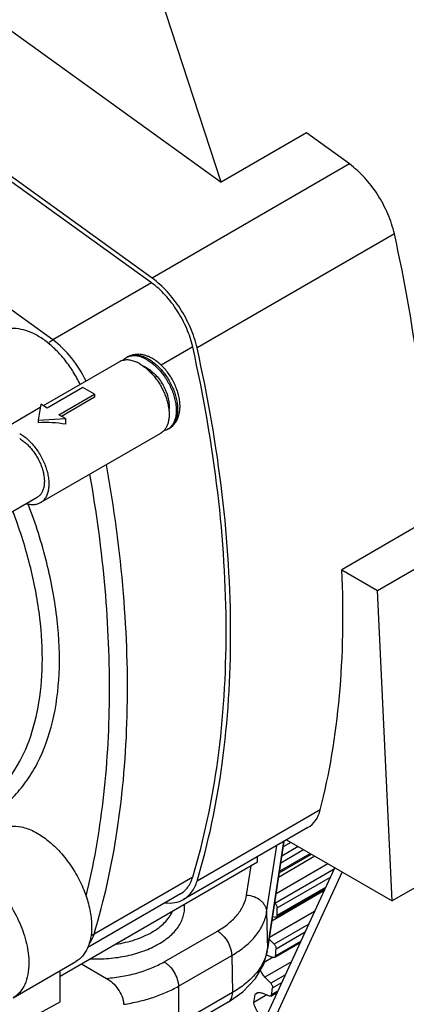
# Model space of a CAD drawing. Header units: inches. Extents: x 0 to 34, y 0 to 22.
# Tile 146 of 164: x 29.7 to 30.3, y 13.5 to 15. Entities that reach past the tile are written whole.
import ezdxf

# ---------------------------------------------------------------- set-up
doc = ezdxf.new("R2010")
doc.units = ezdxf.units.IN
doc.header["$LTSCALE"] = 1.87
doc.header["$MEASUREMENT"] = 0
doc.layers.get('0').update_dxf_attribs({"linetype": 'CONTINUOUS'})
doc.layers.add('3_ALL_AXES', color=7, linetype='CONTINUOUS')
doc.layers.add('7_ALL_FEATURES', color=7, linetype='CONTINUOUS')

msp = doc.modelspace()

# ---------------------------------------------------------------- linework, layer by layer
at = {"color": 7, "linetype": 'Continuous'}
for p, q in [((29.9417, 13.1214), (30.1927, 13.6667)), ((30.2042, 13.6601), (29.9515, 13.111))]:
    msp.add_line(p, q, dxfattribs=at)
at = {"layer": '3_ALL_AXES', "color": 7, "linetype": 'Continuous'}
for p, q in [((29.8718, 14.4586), (29.8696, 14.4573)), ((29.8586, 14.451), (29.7406, 14.3828)), ((29.7357, 14.38), (29.6719, 14.3432)), ((29.9226, 14.3401), (29.7359, 14.2324)), ((29.9358, 14.3478), (29.9336, 14.3465)), ((29.731, 14.2409), (29.62, 14.1768)), ((30.0871, 13.5977), (30.1028, 13.701)), ((30.0881, 13.5366), (30.114, 13.7075)), ((30.1136, 13.7073), (30.0883, 13.5402)), ((30.056, 13.6243), (30.0629, 13.6697)), ((30.0871, 13.5977), (30.0883, 13.5402)), ((29.9282, 13.5207), (30.0108, 13.5684)), ((29.9503, 13.4828), (30.0329, 13.5305)), ((30.0329, 13.5305), (30.0341, 13.4731)), ((30.0881, 13.5366), (30.0883, 13.5402)), ((29.6936, 13.4648), (29.791, 13.521)), ((29.9503, 13.4828), (29.9503, 13.4247)), ((30.0341, 13.4731), (29.9503, 13.4247)), ((30.0276, 13.4583), (29.9438, 13.4099))]:
    msp.add_line(p, q, dxfattribs=at)
msp.add_lwpolyline([(30.0276, 13.4583), (30.0502, 13.474), (30.0699, 13.4946), (30.0828, 13.5173), (30.0881, 13.5366)], dxfattribs=at)
for centre, radius, start, end in [((29.8804, 14.4388), 0.0215, 113.1942, 119.991), ((29.8804, 14.4385), 0.0217, 111.3834, 113.1976), ((29.9229, 14.3651), 0.0215, 300.0085, 306.8056), ((29.9227, 14.3653), 0.0217, 306.8022, 308.6182), ((30.0248, 13.5498), 0.0642, 348.3287, 351.3576)]:
    msp.add_arc(centre, radius, start, end, dxfattribs=at)
for points, knots in [([(29.7979, 14.4159), (29.7947, 14.4226), (29.7875, 14.4355), (29.7749, 14.4535), (29.7629, 14.4669), (29.7528, 14.4764), (29.7427, 14.4846), (29.73, 14.493), (29.7143, 14.4998), (29.6992, 14.5031), (29.6894, 14.5026), (29.6849, 14.5016)], [0, 0, 0, 0, 0.147645, 0.294106, 0.435987, 0.50427, 0.570311, 0.694514, 0.807231, 0.908435, 1, 1, 1, 1]), ([(29.7486, 14.4796), (29.7492, 14.4802), (29.7512, 14.4823), (29.7535, 14.4841), (29.7553, 14.4851)], [0, 0, 0, 0, 0.266004, 1, 1, 1, 1]), ([(29.9016, 14.4542), (29.9003, 14.4549), (29.8978, 14.4563), (29.8927, 14.4584), (29.8876, 14.4599), (29.8826, 14.4604), (29.879, 14.4603), (29.8757, 14.4598), (29.8736, 14.4591), (29.8725, 14.4587)], [0, 0, 0, 0, 0.146507, 0.286407, 0.545745, 0.666239, 0.781405, 0.892234, 1, 1, 1, 1]), ([(29.8646, 14.4533), (29.8636, 14.4531), (29.8615, 14.4524), (29.8595, 14.4515), (29.8586, 14.451)], [0, 0, 0, 0, 0.503725, 1, 1, 1, 1]), ([(29.8696, 14.4573), (29.8687, 14.4568), (29.8669, 14.4556), (29.8653, 14.4541), (29.8646, 14.4533)], [0, 0, 0, 0, 0.49632, 1, 1, 1, 1]), ([(29.8906, 14.4478), (29.8884, 14.4491), (29.884, 14.4512), (29.8772, 14.4534), (29.8717, 14.4541), (29.8676, 14.4539), (29.8656, 14.4535), (29.8646, 14.4533)], [0, 0, 0, 0, 0.282394, 0.541748, 0.7794, 0.8915, 1, 1, 1, 1]), ([(29.8906, 14.4478), (29.8923, 14.4468), (29.8958, 14.4445), (29.8991, 14.4419), (29.9008, 14.4406)], [0, 0, 0, 0, 0.48742, 1, 1, 1, 1]), ([(29.9016, 14.4414), (29.9012, 14.4417), (29.8994, 14.4426), (29.8976, 14.4435), (29.8962, 14.444)], [0, 0, 0, 0, 0.257724, 1, 1, 1, 1]), ([(29.9016, 14.4542), (29.9038, 14.4529), (29.9082, 14.45), (29.9145, 14.4448), (29.9204, 14.4387), (29.9261, 14.432), (29.9312, 14.4246), (29.9357, 14.4168), (29.9396, 14.4087), (29.9427, 14.4005), (29.945, 14.3922), (29.9465, 14.3842), (29.947, 14.3766), (29.9467, 14.3694), (29.9454, 14.3628), (29.9433, 14.357), (29.9403, 14.3521), (29.9377, 14.3495), (29.9363, 14.3483)], [0, 0, 0, 0, 0.061557, 0.126913, 0.195408, 0.266276, 0.338618, 0.411485, 0.483903, 0.554915, 0.623626, 0.689241, 0.751114, 0.808802, 0.862138, 0.911301, 0.956898, 1, 1, 1, 1]), ([(29.9008, 14.4406), (29.9026, 14.439), (29.9062, 14.4357), (29.9112, 14.4302), (29.916, 14.4243), (29.9203, 14.4179), (29.9242, 14.4112), (29.9277, 14.4042), (29.9306, 14.3972), (29.9329, 14.3901), (29.9345, 14.383), (29.9356, 14.3762), (29.9359, 14.3696), (29.9356, 14.3635), (29.9346, 14.3577), (29.933, 14.3526), (29.9307, 14.348), (29.9288, 14.3454), (29.9277, 14.3443)], [0, 0, 0, 0, 0.066183, 0.134748, 0.20509, 0.276538, 0.348396, 0.419952, 0.490504, 0.559379, 0.625961, 0.689708, 0.750185, 0.807093, 0.860307, 0.909914, 0.956266, 1, 1, 1, 1]), ([(29.9016, 14.4414), (29.9029, 14.4407), (29.9054, 14.4391), (29.9103, 14.4353), (29.9162, 14.4296), (29.9224, 14.4216), (29.9277, 14.4128), (29.9319, 14.4035), (29.9342, 14.3955), (29.9354, 14.3892), (29.9359, 14.3834), (29.9358, 14.3792), (29.9354, 14.3764)], [0, 0, 0, 0, 0.056779, 0.11637, 0.242416, 0.37504, 0.510338, 0.644163, 0.772504, 0.833547, 0.891994, 1, 1, 1, 1]), ([(29.7039, 14.34), (29.7062, 14.3387), (29.7108, 14.3356), (29.7172, 14.3302), (29.7234, 14.3238), (29.7292, 14.3167), (29.7344, 14.309), (29.739, 14.3008), (29.7428, 14.2923), (29.7458, 14.2838), (29.7479, 14.2753), (29.7491, 14.2671), (29.7493, 14.2593), (29.7485, 14.2521), (29.7467, 14.2457), (29.7445, 14.241), (29.7422, 14.2377), (29.7403, 14.2356), (29.7382, 14.2338), (29.7367, 14.2328), (29.7359, 14.2324)], [0, 0, 0, 0, 0.062377, 0.128728, 0.198316, 0.270295, 0.343673, 0.417405, 0.49043, 0.561717, 0.630314, 0.695401, 0.756348, 0.812784, 0.864683, 0.912458, 0.935102, 0.957107, 0.978668, 1, 1, 1, 1]), ([(29.9277, 14.3443), (29.9269, 14.3434), (29.9253, 14.3419), (29.9235, 14.3407), (29.9226, 14.3401)], [0, 0, 0, 0, 0.503813, 1, 1, 1, 1]), ([(29.9336, 14.3465), (29.9327, 14.346), (29.9308, 14.3451), (29.9287, 14.3444), (29.9277, 14.3442)], [0, 0, 0, 0, 0.496418, 1, 1, 1, 1]), ([(29.7039, 14.332), (29.7058, 14.3308), (29.7097, 14.3283), (29.7152, 14.3237), (29.7204, 14.3183), (29.7253, 14.3123), (29.7297, 14.3057), (29.7336, 14.2988), (29.7368, 14.2916), (29.7393, 14.2844), (29.7411, 14.2772), (29.7421, 14.2703), (29.7423, 14.2637), (29.7416, 14.2576), (29.7401, 14.2521), (29.7379, 14.2474), (29.7353, 14.2442), (29.7329, 14.2421), (29.7316, 14.2413), (29.731, 14.2409)], [0, 0, 0, 0, 0.062382, 0.128737, 0.198331, 0.270315, 0.343699, 0.417437, 0.490467, 0.561759, 0.630361, 0.695454, 0.756405, 0.812845, 0.864749, 0.912526, 0.957104, 0.978666, 1, 1, 1, 1]), ([(29.807, 13.6225), (29.8189, 13.6711), (29.8368, 13.7732), (29.8461, 13.9331), (29.8388, 14.1027), (29.8233, 14.218), (29.8129, 14.2767)], [0, 0, 0, 0, 0.227853, 0.470871, 0.72862, 1, 1, 1, 1]), ([(29.7359, 14.2324), (29.7351, 14.2319), (29.7336, 14.2312), (29.7311, 14.2303), (29.7285, 14.2297), (29.7249, 14.2293), (29.72, 14.2295), (29.7161, 14.2304), (29.7141, 14.231)], [0, 0, 0, 0, 0.114882, 0.230868, 0.349006, 0.470256, 0.724911, 1, 1, 1, 1]), ([(29.6729, 13.7256), (29.6753, 13.727), (29.6803, 13.7292), (29.6916, 13.7317), (29.7076, 13.7306), (29.7271, 13.7233), (29.7467, 13.7106), (29.7655, 13.6932), (29.7825, 13.6721), (29.7967, 13.6483), (29.804, 13.6312), (29.807, 13.6225)], [0, 0, 0, 0, 0.043412, 0.08801, 0.18431, 0.29444, 0.419343, 0.556902, 0.703043, 0.852598, 1, 1, 1, 1]), ([(29.807, 13.6225), (29.8097, 13.6146), (29.8139, 13.5989), (29.8155, 13.5828), (29.8155, 13.5751)], [0, 0, 0, 0, 0.520931, 1, 1, 1, 1]), ([(30.0108, 13.5684), (30.017, 13.5719), (30.0282, 13.5795), (30.0421, 13.5931), (30.0518, 13.6081), (30.0552, 13.619), (30.056, 13.6243)], [0, 0, 0, 0, 0.286519, 0.54618, 0.78169, 1, 1, 1, 1]), ([(30.056, 13.6243), (30.06, 13.6241), (30.0679, 13.6224), (30.0765, 13.6175), (30.0818, 13.6121), (30.0847, 13.6076), (30.0866, 13.6027), (30.0871, 13.5993), (30.0871, 13.5977)], [0, 0, 0, 0, 0.269331, 0.529687, 0.653961, 0.773346, 0.888406, 1, 1, 1, 1]), ([(29.9196, 13.5484), (29.9261, 13.5521), (29.9352, 13.5585), (29.9452, 13.5685), (29.9511, 13.5763), (29.9556, 13.5844), (29.9586, 13.5927), (29.96, 13.6012), (29.9598, 13.6069), (29.9595, 13.6097)], [0, 0, 0, 0, 0.291034, 0.424191, 0.549461, 0.667916, 0.781108, 0.891021, 1, 1, 1, 1]), ([(29.909, 13.5665), (29.9127, 13.5687), (29.9196, 13.5732), (29.9287, 13.581), (29.9359, 13.5895), (29.9395, 13.5956), (29.9409, 13.5988)], [0, 0, 0, 0, 0.278344, 0.537248, 0.776939, 1, 1, 1, 1]), ([(30.0329, 13.5305), (30.0403, 13.5348), (30.0538, 13.5439), (30.0704, 13.5603), (30.0803, 13.5755), (30.0852, 13.5881), (30.0866, 13.5945), (30.0871, 13.5977)], [0, 0, 0, 0, 0.286529, 0.546131, 0.781467, 0.892329, 1, 1, 1, 1]), ([(29.8155, 13.5751), (29.8155, 13.5691), (29.8146, 13.5577), (29.81, 13.5421), (29.8022, 13.5294), (29.7949, 13.5233), (29.791, 13.521)], [0, 0, 0, 0, 0.289798, 0.549048, 0.782227, 1, 1, 1, 1]), ([(29.8146, 13.5619), (29.8151, 13.562), (29.8167, 13.5625), (29.8182, 13.5631), (29.8193, 13.5637)], [0, 0, 0, 0, 0.259312, 1, 1, 1, 1]), ([(29.8532, 13.5481), (29.8633, 13.5496), (29.8782, 13.553), (29.8966, 13.56), (29.905, 13.5643), (29.909, 13.5665)], [0, 0, 0, 0, 0.52243, 0.768087, 1, 1, 1, 1]), ([(30.0108, 13.5684), (30.0123, 13.5675), (30.0153, 13.5654), (30.0208, 13.5603), (30.0267, 13.5523), (30.0308, 13.5433), (30.0325, 13.5359), (30.0329, 13.5323), (30.0329, 13.5306)], [0, 0, 0, 0, 0.11396, 0.237045, 0.498915, 0.761377, 0.885156, 1, 1, 1, 1]), ([(30.0877, 13.5368), (30.0864, 13.5307), (30.0819, 13.5183), (30.0703, 13.5014), (30.0541, 13.4859), (30.0412, 13.4772), (30.0341, 13.4731)], [0, 0, 0, 0, 0.218708, 0.454971, 0.714691, 1, 1, 1, 1]), ([(29.9282, 13.5207), (29.9297, 13.5198), (29.9326, 13.5177), (29.9382, 13.5126), (29.9441, 13.5046), (29.9481, 13.4956), (29.9499, 13.4882), (29.9503, 13.4846), (29.9503, 13.4828)], [0, 0, 0, 0, 0.11396, 0.237045, 0.498915, 0.761377, 0.885156, 1, 1, 1, 1]), ([(30.0276, 13.4583), (30.0287, 13.4589), (30.0307, 13.4606), (30.0327, 13.4641), (30.0339, 13.4683), (30.0341, 13.4714), (30.0341, 13.4731)], [0, 0, 0, 0, 0.216791, 0.44953, 0.709475, 1, 1, 1, 1])]:
    msp.add_open_spline(points, degree=3, knots=knots, dxfattribs=at)
at = {"layer": '7_ALL_FEATURES', "color": 7, "linetype": 'Continuous'}
for p, q in [((29.9093, 14.581), (29.0385, 15.2085)), ((29.9084, 14.5735), (29.0376, 15.201)), ((29.7553, 14.4851), (28.8845, 15.1126)), ((29.4955, 15.105), (30.0166, 14.7295)), ((30.0166, 14.7295), (29.9199, 15.0256)), ((30.1488, 14.8059), (30.0166, 14.7295)), ((30.2155, 14.7578), (30.1488, 14.8059)), ((30.2155, 14.7578), (29.9093, 14.581)), ((30.2853, 14.6494), (29.9791, 14.4726)), ((29.9084, 14.5735), (29.7553, 14.4851)), ((29.9724, 14.4741), (29.9234, 14.4458)), ((30.2594, 14.0966), (30.8193, 14.4198)), ((29.802, 14.4111), (29.7468, 14.3792)), ((29.7646, 14.369), (29.8198, 14.4008)), ((29.8198, 14.4008), (29.802, 14.4111)), ((29.8198, 14.4008), (29.8198, 14.396)), ((29.7365, 14.3852), (29.7326, 14.3605)), ((29.7468, 14.3792), (29.7365, 14.3852)), ((29.8198, 14.396), (29.7688, 14.3665)), ((29.7749, 14.363), (29.7646, 14.369)), ((29.7326, 14.3605), (29.7749, 14.363)), ((29.7326, 14.3605), (29.7326, 14.3566)), ((29.7749, 14.363), (29.7749, 14.3543)), ((30.3375, 14.2059), (30.2037, 14.1287)), ((30.2037, 14.1287), (30.2594, 14.0966)), ((30.2818, 13.6153), (30.2594, 14.0966)), ((30.1703, 13.7564), (29.9791, 13.646)), ((30.1511, 13.7289), (29.9581, 13.6175)), ((30.109, 13.6744), (30.1442, 13.6947)), ((30.1363, 13.6993), (30.1105, 13.6844)), ((30.1248, 13.7059), (30.1127, 13.699)), ((30.118, 13.7098), (30.2818, 13.6153)), ((30.073, 13.6755), (30.073, 13.6838)), ((30.1621, 13.6844), (30.1055, 13.6517)), ((30.1066, 13.6585), (30.1567, 13.6875)), ((30.107, 13.6612), (30.1546, 13.6887)), ((29.7668, 13.4987), (30.073, 13.6755)), ((30.1917, 13.6644), (30.0999, 13.6114)), ((30.1822, 13.6728), (30.1017, 13.6263)), ((30.3753, 13.6693), (30.2818, 13.6153)), ((29.9724, 13.6521), (29.8193, 13.5637)), ((30.1034, 13.6043), (30.186, 13.652)), ((30.102, 13.5902), (30.1776, 13.6339)), ((30.1034, 13.5931), (30.1789, 13.6367)), ((29.9532, 13.626), (29.8097, 13.5431)), ((30.1761, 13.6306), (30.0952, 13.5839)), ((30.0999, 13.6114), (30.0995, 13.6118)), ((30.1615, 13.5989), (30.0914, 13.5584)), ((30.0963, 13.591), (30.0999, 13.59)), ((30.1525, 13.5793), (30.0986, 13.5482)), ((30.1018, 13.541), (30.1469, 13.5671)), ((30.0986, 13.5482), (30.091, 13.5557)), ((30.0997, 13.5277), (30.1392, 13.5505)), ((30.1011, 13.5302), (30.1403, 13.5528)), ((30.0971, 13.5277), (30.0835, 13.5198)), ((30.0877, 13.531), (30.0973, 13.5276)), ((29.7996, 13.5177), (29.8387, 13.4951)), ((30.1256, 13.5209), (30.0844, 13.4971)), ((29.7668, 13.4586), (29.7668, 13.507)), ((30.0935, 13.4874), (30.0844, 13.4971)), ((30.1163, 13.5006), (30.0935, 13.4874)), ((30.0963, 13.4803), (30.1108, 13.4886)), ((30.0671, 13.4578), (30.0691, 13.47)), ((30.0872, 13.4694), (30.0671, 13.4578)), ((30.0743, 13.473), (30.0691, 13.47)), ((30.0812, 13.472), (30.0909, 13.4678)), ((30.0936, 13.4677), (30.1039, 13.4736)), ((30.0949, 13.4699), (30.1047, 13.4755)), ((29.3005, 13.2054), (29.7668, 13.4586))]:
    msp.add_line(p, q, dxfattribs=at)
for centre, radius, start, end in [((29.925, 14.3665), 0.0216, 300.0357, 310.8224), ((29.042, 13.5987), 1.0614, 359.6952, 0.3048), ((30.0827, 13.5167), 0.0151, 70.658, 74.963), ((29.1508, 13.5953), 0.9525, 356.0817, 356.7369), ((29.2532, 13.5853), 0.8496, 352.1882, 352.8954)]:
    msp.add_arc(centre, radius, start, end, dxfattribs=at)
for centre, major_axis, ratio, start_param, end_param in [((29.7326, 14.3043), (0.101, 0.0083), 0.514176, 1.096256, 1.528383), ((28.951, 14.852), (-0.9518, 1.4957), 0.546386, -2.669515, -2.379763), ((30.089, 13.8294), (-0.0635, 0.0997), 0.546386, -3.165168, -2.669515)]:
    msp.add_ellipse(centre, major_axis=major_axis, ratio=ratio, start_param=start_param, end_param=end_param, dxfattribs=at)
for points, knots in [([(30.2853, 14.6494), (30.2829, 14.66), (30.2758, 14.6813), (30.2601, 14.7109), (30.24, 14.7371), (30.224, 14.7517), (30.2155, 14.7578)], [0, 0, 0, 0, 0.248897, 0.507892, 0.762762, 1, 1, 1, 1]), ([(30.3375, 14.2059), (30.3375, 14.2782), (30.3279, 14.4274), (30.3021, 14.5745), (30.2853, 14.6494)], [0, 0, 0, 0, 0.484834, 1, 1, 1, 1]), ([(29.9791, 14.4726), (29.9767, 14.4832), (29.9696, 14.5045), (29.9538, 14.5341), (29.9338, 14.5603), (29.9177, 14.5749), (29.9093, 14.581)], [0, 0, 0, 0, 0.248897, 0.507892, 0.762762, 1, 1, 1, 1]), ([(29.9724, 14.4741), (29.9702, 14.4839), (29.9637, 14.5034), (29.9493, 14.5305), (29.9309, 14.5546), (29.9162, 14.568), (29.9084, 14.5735)], [0, 0, 0, 0, 0.248897, 0.507892, 0.762762, 1, 1, 1, 1]), ([(29.8069, 14.4211), (29.8007, 14.434), (29.786, 14.4576), (29.7661, 14.4773), (29.7553, 14.4851)], [0, 0, 0, 0, 0.517458, 1, 1, 1, 1]), ([(29.9724, 13.6521), (29.9903, 13.7111), (30.0166, 13.8376), (30.0286, 14.0382), (30.0148, 14.2533), (29.9891, 14.3996), (29.9724, 14.4741)], [0, 0, 0, 0, 0.222829, 0.464395, 0.724074, 1, 1, 1, 1]), ([(29.9101, 14.4561), (29.9085, 14.457), (29.9054, 14.4586), (29.9005, 14.4605), (29.8956, 14.4619), (29.8907, 14.4627), (29.8857, 14.4628), (29.8809, 14.4621), (29.8762, 14.4608), (29.8732, 14.4594), (29.8718, 14.4586)], [0, 0, 0, 0, 0.133715, 0.263841, 0.390681, 0.514955, 0.637427, 0.758817, 0.879411, 1, 1, 1, 1]), ([(29.8718, 14.4586), (29.8729, 14.4592), (29.8751, 14.4603), (29.8787, 14.4612), (29.8826, 14.4617), (29.8866, 14.4615), (29.8908, 14.4608), (29.8951, 14.4596), (29.8995, 14.4578), (29.9024, 14.4563), (29.9038, 14.4554)], [0, 0, 0, 0, 0.108013, 0.218063, 0.332003, 0.451365, 0.577272, 0.710494, 0.851447, 1, 1, 1, 1]), ([(29.9791, 13.646), (29.9971, 13.7053), (30.0235, 13.8325), (30.0356, 14.0342), (30.0217, 14.2505), (29.9959, 14.3977), (29.9791, 14.4726)], [0, 0, 0, 0, 0.222829, 0.464395, 0.724074, 1, 1, 1, 1]), ([(29.9038, 14.4554), (29.906, 14.4542), (29.9104, 14.4513), (29.9165, 14.4462), (29.9225, 14.4402), (29.9281, 14.4335), (29.9332, 14.4263), (29.9377, 14.4186), (29.9416, 14.4105), (29.9447, 14.4024), (29.947, 14.3942), (29.9486, 14.3863), (29.9492, 14.3786), (29.9489, 14.3715), (29.9478, 14.3649), (29.9458, 14.3591), (29.943, 14.3541), (29.9405, 14.3513), (29.9391, 14.3501)], [0, 0, 0, 0, 0.06134, 0.126436, 0.194644, 0.265218, 0.337284, 0.409915, 0.48216, 0.553081, 0.621798, 0.687523, 0.749609, 0.807601, 0.8613, 0.910836, 0.956742, 1, 1, 1, 1]), ([(29.9358, 14.3478), (29.9368, 14.3484), (29.9388, 14.3496), (29.9423, 14.3526), (29.9453, 14.3562), (29.9477, 14.3602), (29.9498, 14.3645), (29.9516, 14.3703), (29.9527, 14.3777), (29.9528, 14.3855), (29.9519, 14.3936), (29.9501, 14.4018), (29.9473, 14.41), (29.9438, 14.4181), (29.9396, 14.4259), (29.9347, 14.4334), (29.9292, 14.4402), (29.9232, 14.4464), (29.9169, 14.4517), (29.9124, 14.4547), (29.9101, 14.4561)], [0, 0, 0, 0, 0.026922, 0.05377, 0.107693, 0.134921, 0.162382, 0.218306, 0.276177, 0.336447, 0.399292, 0.464573, 0.531879, 0.600588, 0.669946, 0.739135, 0.807357, 0.873886, 0.938227, 1, 1, 1, 1]), ([(29.8193, 13.5637), (29.8353, 13.6164), (29.8597, 13.7286), (29.8743, 13.906), (29.868, 14.0959), (29.8504, 14.2254), (29.8385, 14.2914)], [0, 0, 0, 0, 0.225023, 0.467077, 0.725833, 1, 1, 1, 1]), ([(29.5946, 13.7252), (29.6044, 13.7269), (29.6234, 13.7316), (29.6504, 13.7431), (29.675, 13.7588), (29.697, 13.7785), (29.7162, 13.8021), (29.7384, 13.8392), (29.7579, 13.8947), (29.7675, 13.9699), (29.7639, 14.0532), (29.7474, 14.1415), (29.7285, 14.2007), (29.7172, 14.2304)], [0, 0, 0, 0, 0.050166, 0.099286, 0.148205, 0.197784, 0.24883, 0.302033, 0.416702, 0.544458, 0.685463, 0.838204, 1, 1, 1, 1]), ([(29.6171, 13.7485), (29.6247, 13.7518), (29.6395, 13.7597), (29.6598, 13.7747), (29.678, 13.7928), (29.6998, 13.8213), (29.7211, 13.8647), (29.736, 13.9247), (29.7408, 13.9922), (29.7352, 14.0653), (29.7197, 14.1422), (29.7032, 14.1934), (29.6935, 14.2192)], [0, 0, 0, 0, 0.047909, 0.096003, 0.144949, 0.195361, 0.302365, 0.420069, 0.549552, 0.690454, 0.84134, 1, 1, 1, 1]), ([(29.5755, 13.6693), (29.5784, 13.671), (29.5848, 13.6737), (29.5954, 13.6752), (29.6068, 13.6744), (29.6233, 13.67), (29.6445, 13.6585), (29.6678, 13.6378), (29.6885, 13.6114), (29.7047, 13.5813), (29.7152, 13.5502), (29.7181, 13.5289), (29.7181, 13.5188)], [0, 0, 0, 0, 0.04286, 0.08749, 0.135324, 0.187289, 0.304554, 0.438225, 0.582571, 0.729727, 0.87132, 1, 1, 1, 1]), ([(29.9532, 13.626), (29.9554, 13.6273), (29.9597, 13.6304), (29.9671, 13.6387), (29.9707, 13.6466), (29.9724, 13.6521)], [0, 0, 0, 0, 0.234454, 0.475859, 1, 1, 1, 1]), ([(29.9581, 13.6175), (29.9605, 13.6189), (29.9652, 13.6223), (29.9733, 13.6313), (29.9772, 13.6399), (29.9791, 13.646)], [0, 0, 0, 0, 0.234454, 0.475859, 1, 1, 1, 1]), ([(29.9297, 13.6123), (29.9347, 13.6117), (29.9446, 13.6118), (29.954, 13.6151), (29.9581, 13.6175)], [0, 0, 0, 0, 0.518402, 1, 1, 1, 1]), ([(30.0999, 13.6114), (30.1004, 13.611), (30.1013, 13.6099), (30.1024, 13.6082), (30.1031, 13.6063), (30.1033, 13.605), (30.1034, 13.6043)], [0, 0, 0, 0, 0.250439, 0.511893, 0.767068, 1, 1, 1, 1]), ([(30.102, 13.5902), (30.1018, 13.5901), (30.1015, 13.59), (30.101, 13.5899), (30.1005, 13.5899), (30.1001, 13.59), (30.0999, 13.59)], [0, 0, 0, 0, 0.232632, 0.472852, 0.727119, 1, 1, 1, 1]), ([(30.1034, 13.5931), (30.1034, 13.5927), (30.1033, 13.5921), (30.103, 13.5913), (30.1026, 13.5906), (30.1022, 13.5903), (30.102, 13.5902)], [0, 0, 0, 0, 0.287765, 0.546272, 0.780286, 1, 1, 1, 1]), ([(29.8116, 13.548), (29.8124, 13.5491), (29.8157, 13.554), (29.818, 13.5595), (29.8193, 13.5637)], [0, 0, 0, 0, 0.238458, 1, 1, 1, 1]), ([(29.8132, 13.5253), (29.8229, 13.525), (29.8422, 13.5254), (29.8704, 13.5295), (29.8964, 13.5369), (29.9123, 13.5442), (29.9196, 13.5484)], [0, 0, 0, 0, 0.265288, 0.525146, 0.772107, 1, 1, 1, 1]), ([(30.0986, 13.5482), (30.0991, 13.5477), (30.1, 13.5466), (30.101, 13.5448), (30.1016, 13.5429), (30.1018, 13.5416), (30.1018, 13.541)], [0, 0, 0, 0, 0.255881, 0.519098, 0.772224, 1, 1, 1, 1]), ([(30.0997, 13.5277), (30.0996, 13.5276), (30.0992, 13.5274), (30.0986, 13.5273), (30.098, 13.5274), (30.0975, 13.5275), (30.0973, 13.5276)], [0, 0, 0, 0, 0.228743, 0.466988, 0.722419, 1, 1, 1, 1]), ([(30.1011, 13.5302), (30.1011, 13.5299), (30.101, 13.5294), (30.1007, 13.5287), (30.1003, 13.5281), (30.0999, 13.5278), (30.0997, 13.5277)], [0, 0, 0, 0, 0.28346, 0.540559, 0.776347, 1, 1, 1, 1]), ([(29.7181, 13.5188), (29.7181, 13.5129), (29.7172, 13.5015), (29.7126, 13.4858), (29.7048, 13.4731), (29.6975, 13.467), (29.6936, 13.4648)], [0, 0, 0, 0, 0.289798, 0.549048, 0.782227, 1, 1, 1, 1]), ([(29.8387, 13.4951), (29.847, 13.4957), (29.8633, 13.4978), (29.8868, 13.5031), (29.9086, 13.5106), (29.922, 13.5171), (29.9282, 13.5207)], [0, 0, 0, 0, 0.266533, 0.524616, 0.770193, 1, 1, 1, 1]), ([(30.0844, 13.4971), (30.0837, 13.4979), (30.0823, 13.4995), (30.0798, 13.503), (30.0783, 13.5058), (30.0774, 13.5078)], [0, 0, 0, 0, 0.244922, 0.49539, 1, 1, 1, 1]), ([(29.8387, 13.4951), (29.8421, 13.4931), (29.8486, 13.4882), (29.8569, 13.4786), (29.8622, 13.469), (29.8646, 13.4608), (29.8652, 13.4568), (29.8652, 13.4548)], [0, 0, 0, 0, 0.232552, 0.489788, 0.755591, 0.882843, 1, 1, 1, 1]), ([(29.8652, 13.4548), (29.8731, 13.456), (29.8886, 13.459), (29.9108, 13.4652), (29.9314, 13.473), (29.9443, 13.4794), (29.9503, 13.4828)], [0, 0, 0, 0, 0.265862, 0.522806, 0.768208, 1, 1, 1, 1]), ([(30.0935, 13.4874), (30.0939, 13.4869), (30.0948, 13.4858), (30.0957, 13.484), (30.0963, 13.4821), (30.0963, 13.4808), (30.0963, 13.4803)], [0, 0, 0, 0, 0.261352, 0.52625, 0.777262, 1, 1, 1, 1]), ([(30.0691, 13.47), (30.0695, 13.4705), (30.0702, 13.4712), (30.071, 13.4718), (30.0715, 13.4721)], [0, 0, 0, 0, 0.506112, 1, 1, 1, 1]), ([(30.0715, 13.4721), (30.0718, 13.4723), (30.0725, 13.4726), (30.0736, 13.4729), (30.0747, 13.4731), (30.0764, 13.4732), (30.0786, 13.4729), (30.0803, 13.4723), (30.0812, 13.472)], [0, 0, 0, 0, 0.111807, 0.225114, 0.341326, 0.461668, 0.718121, 1, 1, 1, 1]), ([(30.0936, 13.4677), (30.0934, 13.4676), (30.093, 13.4675), (30.0923, 13.4674), (30.0916, 13.4675), (30.0911, 13.4676), (30.0909, 13.4678)], [0, 0, 0, 0, 0.224788, 0.46111, 0.717822, 1, 1, 1, 1]), ([(30.0949, 13.4699), (30.0949, 13.4696), (30.0948, 13.4692), (30.0945, 13.4686), (30.0941, 13.4681), (30.0938, 13.4678), (30.0936, 13.4677)], [0, 0, 0, 0, 0.278914, 0.534701, 0.772387, 1, 1, 1, 1]), ([(30.0757, 13.4397), (30.0746, 13.441), (30.0726, 13.4438), (30.0701, 13.4483), (30.0682, 13.453), (30.0673, 13.4562), (30.0671, 13.4578)], [0, 0, 0, 0, 0.253115, 0.509621, 0.761191, 1, 1, 1, 1])]:
    msp.add_open_spline(points, degree=3, knots=knots, dxfattribs=at)

doc.saveas('drawing.dxf')
